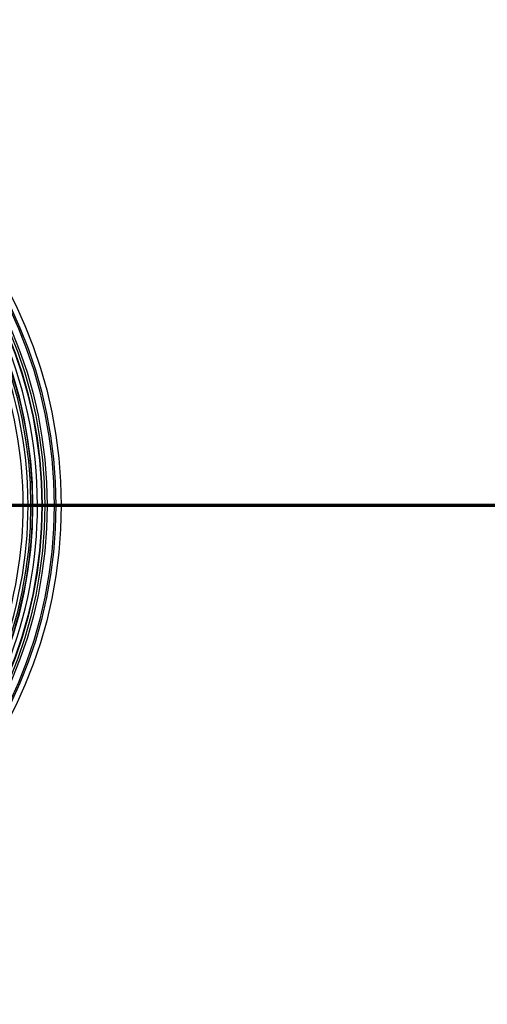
# Model space of a CAD drawing. Header units: millimetres. Extents: x -536 to 535, y -817 to 345.
# Tile 29 of 40: x 89 to 187, y -341 to -134. Entities that reach past the tile are written whole.
import ezdxf

# ---------------------------------------------------------------- set-up
doc = ezdxf.new("R2010")
doc.units = ezdxf.units.MM
doc.header["$MEASUREMENT"] = 0
doc.layers.add('Canopy', color=7, linetype='Continuous', true_color=0x000000)
doc.layers.add('Tyvek Shade', color=7, linetype='Continuous', true_color=0x000000)

msp = doc.modelspace()

# ---------------------------------------------------------------- linework, layer by layer
at = {"layer": 'Canopy'}
for p, q in [((91.51, -236.09, 1418.9), (89.46, -236.09, 1399.42)), ((89.46, -236.09, 1399.42), (91.45, -236.09, 1399.21)), ((93.37, -236.09, 1413.34), (91.03, -236.09, 1391.07)), ((93.5, -236.09, 1418.69), (91.45, -236.09, 1399.21)), ((94.02, -236.09, 1390.76), (96.36, -236.09, 1413.02))]:
    msp.add_line(p, q, dxfattribs=at)
for centre, radius in [((0, -236.09, 1423.91), 97.5), ((0, -236.09, 1413.02), 96.36), ((0, -236.09, 1424.07), 96.01), ((0, -236.09, 1424.23), 94.52), ((0, -236.09, 1390.76), 94.02), ((0, -236.09, 1413.34), 93.37), ((0, -236.09, 1391.07), 91.03)]:
    msp.add_circle(centre, radius, dxfattribs=at)
for centre, radius, start, end in [((0, -236.09, 1419.21), 93.53, 360, 180), ((0, -236.09, 1418.69), 93.5, 0, 180), ((0, -236.09, 1419.21), 91.53, 360, 180), ((0, -236.09, 1418.9), 91.51, 0, 180), ((0, -236.09, 1409.16), 90.49, 0, 23.9581), ((0, -236.09, 1408.95), 92.48, 0, 24.1652), ((0, -236.09, 1399.21), 91.45, 360, 20.9407), ((0, -236.09, 1399.42), 89.46, 0, 20.6584), ((0, -236.09, 1419.21), 93.53, 180, 360), ((0, -236.09, 1418.69), 93.5, 180, 0), ((0, -236.09, 1419.21), 91.53, 180, 360), ((0, -236.09, 1418.9), 91.51, 180, 0), ((0, -236.09, 1409.16), 90.49, 338.6263, 0), ((0, -236.09, 1399.42), 89.46, 340.8345, 0), ((0, -236.09, 1408.95), 92.48, 338.439, 0), ((0, -236.09, 1399.21), 91.45, 340.5937, 360)]:
    msp.add_arc(centre, radius, start, end, dxfattribs=at)
at = {"layer": 'Canopy', "extrusion": (-3.49829e-15, 1, -2.99762e-16)}
msp.add_arc((-86.06, 1391.59, -236.09), 5, 186, 255.8485, dxfattribs=at)
at = {"layer": 'Canopy', "extrusion": (1.98929e-15, 1, -1.25872e-15)}
msp.add_arc((-86.06, 1391.59, -236.09), 8, 186, 255.8485, dxfattribs=at)
at = {"layer": 'Canopy', "extrusion": (7.22765e-16, 1, -1.05246e-14)}
msp.add_arc((-88.53, 1419.21, -236.09), 5, 90, 180, dxfattribs=at)
at = {"layer": 'Canopy', "extrusion": (1.20461e-15, 1, -1.68506e-14)}
msp.add_arc((-88.53, 1419.21, -236.09), 3, 90, 180, dxfattribs=at)
at = {"layer": 'Canopy', "extrusion": (-2.96844e-12, 1, 3.11496e-13)}
msp.add_arc((-88.53, 1419.21, -236.09), 3, 180, 186, dxfattribs=at)
at = {"layer": 'Canopy', "extrusion": (0, 1, 0)}
for radius in [3, 5]:
    msp.add_arc((-88.53, 1419.21, -236.09), radius, 180, 186, dxfattribs=at)
at = {"layer": 'Canopy', "extrusion": (-1.81998e-12, 1, 1.90788e-13)}
msp.add_arc((-88.53, 1419.21, -236.09), 5, 180, 186, dxfattribs=at)
at = {"layer": 'Canopy'}
for points in [[(94.52, -236.09, 1424.23), (93.94, -236.09, 1418.78), (93.37, -236.09, 1413.34)], [(97.5, -236.09, 1423.91), (96.01, -236.09, 1424.07), (94.52, -236.09, 1424.23)], [(96.36, -236.09, 1413.02), (96.93, -236.09, 1418.47), (97.5, -236.09, 1423.91)]]:
    msp.add_open_spline(points, degree=2, dxfattribs=at)
at = {"layer": 'Tyvek Shade'}
for p, q in [((-535, -236.09, -433.09), (535, -236.09, -433.09)), ((-533.8, -236.09, -432.64), (533.79, -236.09, -432.64))]:
    msp.add_line(p, q, dxfattribs=at)
at = {"layer": 'Tyvek Shade', "extrusion": (0, 1, 0)}
for centre, radius, start, end in [((0, -1048.65, -235.85), 815.11, 90.91383, 130.90999), ((0, -1048.65, -236.28), 815.56, 90.91333, 130.99468)]:
    msp.add_arc(centre, radius, start, end, dxfattribs=at)
at = {"layer": 'Tyvek Shade'}
for points, knots in [([(535, -236.09, -433.09), (535, -297.88, -433.09), (528.13, -359.32, -426.91), (499.7, -476.48, -403.84), (478.1, -532.18, -386.93), (417.29, -633.07, -346.98), (378.41, -676.87, -324.45), (286.91, -746.64, -283.58), (233.99, -773.12, -265.11), (118.49, -808.06, -239.61), (56.67, -816.55, -232.72), (-66.68, -815.58, -233.48), (-128.25, -806.14, -241.11), (-243.06, -769.14, -267.89), (-295.31, -741.64, -286.83), (-385.14, -670.07, -328.06), (-423, -625.58, -350.45), (-482.21, -523.04, -389.95), (-502.93, -466.62, -406.39), (-529.66, -348.77, -428.25), (-535.7, -287.35, -433.69), (-534.19, -164.79, -432.38), (-526.64, -103.66, -425.62), (-496.68, 12.93, -401.49), (-474.25, 68.4, -384.1), (-411.52, 168.14, -343.54), (-371.59, 211.28, -320.89), (-278.47, 279.25, -280.42), (-224.89, 304.72, -262.44), (-108.73, 337.65, -238.22), (-46.71, 345.18, -232.1), (76.55, 342.29, -234.35), (137.81, 331.91, -242.7), (194.42, 312.55, -256.6)], [0, 0, 0, 0, 0.062459, 0.062459, 0.124919, 0.124919, 0.187703, 0.187703, 0.250488, 0.250488, 0.312396, 0.312396, 0.374304, 0.374304, 0.437133, 0.437133, 0.499961, 0.499961, 0.562765, 0.562765, 0.625569, 0.625569, 0.688406, 0.688406, 0.751243, 0.751243, 0.813854, 0.813854, 0.876466, 0.876466, 0.938233, 0.938233, 1, 1, 1, 1]), ([(193.91, 311.3, -256.94), (137.43, 330.63, -243.11), (76.33, 341, -234.79), (-46.63, 343.87, -232.55), (-108.49, 336.35, -238.65), (-224.37, 303.46, -262.77), (-277.82, 278.03, -280.68), (-370.71, 210.2, -320.95), (-410.55, 167.16, -343.5), (-473.15, 67.63, -383.87), (-495.55, 12.3, -401.19), (-525.45, -104.01, -425.21), (-532.99, -164.99, -431.94), (-534.49, -287.24, -433.24), (-528.46, -348.52, -427.82), (-501.77, -466.08, -406.05), (-481.08, -522.36, -389.69), (-421.98, -624.67, -350.37), (-384.21, -669.04, -328.08), (-294.58, -740.46, -287.03), (-242.46, -767.91, -268.18), (-127.92, -804.85, -241.53), (-66.5, -814.28, -233.93), (56.54, -815.24, -233.18), (118.2, -806.77, -240.03), (233.43, -771.87, -265.42), (286.23, -745.44, -283.81), (377.5, -675.82, -324.5), (416.29, -632.13, -346.91), (476.99, -531.47, -386.69), (498.55, -475.89, -403.52), (526.93, -359.01, -426.49), (533.79, -297.71, -432.64), (533.79, -236.09, -432.64)], [-1, -1, -1, -1, -0.93823, -0.93823, -0.876461, -0.876461, -0.813844, -0.813844, -0.751226, -0.751226, -0.688398, -0.688398, -0.62557, -0.62557, -0.562773, -0.562773, -0.499976, -0.499976, -0.437145, -0.437145, -0.374313, -0.374313, -0.312403, -0.312403, -0.250492, -0.250492, -0.187697, -0.187697, -0.124901, -0.124901, -0.06245, -0.06245, 0, 0, 0, 0])]:
    msp.add_open_spline(points, degree=3, knots=knots, dxfattribs=at)

doc.saveas('drawing.dxf')
